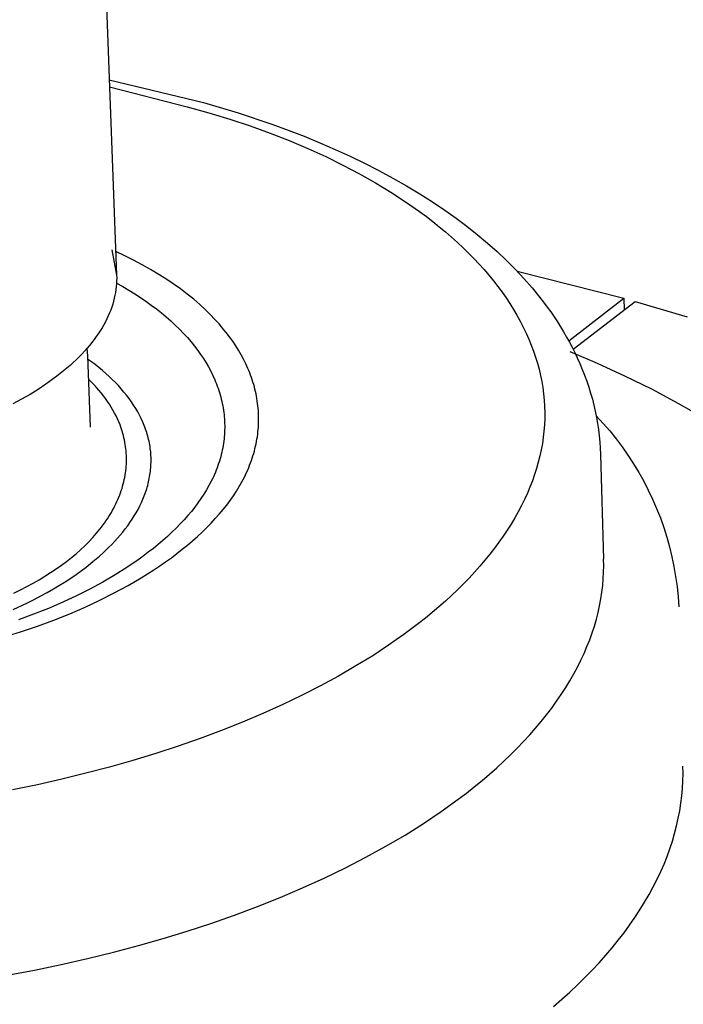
# Model space of a CAD drawing. Header units: millimetres. Extents: x 6056 to 8553, y 3739 to 5380.
# Tile 29 of 42: x 8002 to 8033, y 4948 to 4995. Entities that reach past the tile are written whole.
import ezdxf

# ---------------------------------------------------------------- set-up
doc = ezdxf.new("R2010")
doc.units = ezdxf.units.MM
doc.layers.add('Make2D$Visible$Curvas', color=7, linetype='Continuous')

msp = doc.modelspace()

# ---------------------------------------------------------------- linework, layer by layer
at = {"layer": 'Make2D$Visible$Curvas', "color": 250, "lineweight": -3, "true_color": 0x111111}
for p, q in [((8005.4, 5011.099), (8006.474, 4982.742)), ((8006.129, 4991.94), (8010.566, 4990.875)), ((8006.141, 4991.601), (8009.802, 4990.67)), ((8009.802, 4990.67), (8010.818, 4990.385)), ((8010.566, 4990.875), (8012.2, 4990.385)), ((8010.818, 4990.385), (8011.805, 4990.083)), ((8012.2, 4990.385), (8013.778, 4989.852)), ((8011.805, 4990.083), (8012.765, 4989.763)), ((8012.765, 4989.763), (8013.697, 4989.426)), ((8013.778, 4989.852), (8014.545, 4989.57)), ((8013.697, 4989.426), (8014.599, 4989.074)), ((8014.545, 4989.57), (8015.297, 4989.278)), ((8015.297, 4989.278), (8016.035, 4988.975)), ((8014.599, 4989.074), (8015.473, 4988.706)), ((8016.035, 4988.975), (8016.756, 4988.662)), ((8015.473, 4988.706), (8016.317, 4988.322)), ((8016.317, 4988.322), (8017.131, 4987.925)), ((8016.756, 4988.662), (8017.462, 4988.339)), ((8017.462, 4988.339), (8018.152, 4988.005)), ((8017.131, 4987.925), (8017.915, 4987.513)), ((8018.152, 4988.005), (8018.825, 4987.661)), ((8017.915, 4987.513), (8018.668, 4987.088)), ((8018.825, 4987.661), (8019.481, 4987.308)), ((8018.668, 4987.088), (8019.39, 4986.65)), ((8019.481, 4987.308), (8020.121, 4986.944)), ((8020.121, 4986.944), (8020.743, 4986.57)), ((8019.39, 4986.65), (8020.081, 4986.199)), ((8020.743, 4986.57), (8021.347, 4986.186)), ((8020.081, 4986.199), (8020.74, 4985.736)), ((8021.347, 4986.186), (8021.933, 4985.792)), ((8020.74, 4985.736), (8021.057, 4985.501)), ((8021.057, 4985.501), (8021.366, 4985.263)), ((8021.933, 4985.792), (8022.456, 4985.42)), ((8021.366, 4985.263), (8021.667, 4985.021)), ((8022.456, 4985.42), (8022.964, 4985.04)), ((8022.964, 4985.04), (8023.455, 4984.651)), ((8021.667, 4985.021), (8021.96, 4984.778)), ((8021.96, 4984.778), (8022.244, 4984.531)), ((8023.455, 4984.651), (8023.929, 4984.253)), ((8022.244, 4984.531), (8022.52, 4984.283)), ((8022.52, 4984.283), (8022.788, 4984.031)), ((8023.929, 4984.253), (8024.386, 4983.847)), ((8006.245, 4983.932), (8006.474, 4982.742)), ((8006.861, 4983.648), (8006.434, 4983.848)), ((8007.275, 4983.442), (8006.861, 4983.648)), ((8022.788, 4984.031), (8023.047, 4983.778)), ((8023.047, 4983.778), (8023.297, 4983.522)), ((8024.386, 4983.847), (8024.826, 4983.432)), ((8007.676, 4983.231), (8007.275, 4983.442)), ((8008.063, 4983.014), (8007.676, 4983.231)), ((8023.297, 4983.522), (8023.539, 4983.264)), ((8023.539, 4983.264), (8023.772, 4983.003)), ((8024.826, 4983.432), (8025.248, 4983.01)), ((8006.474, 4982.742), (8006.477, 4982.608)), ((8008.437, 4982.791), (8008.063, 4983.014)), ((8008.798, 4982.564), (8008.437, 4982.791)), ((8023.772, 4983.003), (8023.997, 4982.741)), ((8023.997, 4982.741), (8024.213, 4982.477)), ((8025.248, 4983.01), (8025.651, 4982.579)), ((8006.469, 4982.338), (8006.457, 4982.203)), ((8006.475, 4982.474), (8006.469, 4982.338)), ((8006.471, 4982.366), (8006.764, 4982.202)), ((8006.477, 4982.608), (8006.475, 4982.474)), ((8009.144, 4982.331), (8008.798, 4982.564)), ((8009.477, 4982.093), (8009.144, 4982.331)), ((8024.213, 4982.477), (8024.42, 4982.21)), ((8025.651, 4982.579), (8026.035, 4982.14)), ((8006.396, 4981.792), (8006.366, 4981.654)), ((8006.421, 4981.929), (8006.396, 4981.792)), ((8006.442, 4982.066), (8006.421, 4981.929)), ((8006.457, 4982.203), (8006.442, 4982.066)), ((8006.764, 4982.202), (8007.049, 4982.035)), ((8007.049, 4982.035), (8007.326, 4981.864)), ((8007.326, 4981.864), (8007.594, 4981.691)), ((8009.796, 4981.851), (8009.477, 4982.093)), ((8010.102, 4981.604), (8009.796, 4981.851)), ((8024.42, 4982.21), (8024.618, 4981.942)), ((8024.618, 4981.942), (8024.807, 4981.672)), ((8026.035, 4982.14), (8026.401, 4981.693)), ((8006.29, 4981.377), (8006.245, 4981.238)), ((8006.33, 4981.516), (8006.29, 4981.377)), ((8006.366, 4981.654), (8006.33, 4981.516)), ((8007.594, 4981.691), (8007.854, 4981.514)), ((8007.854, 4981.514), (8008.106, 4981.334)), ((8008.106, 4981.334), (8008.349, 4981.152)), ((8010.393, 4981.353), (8010.102, 4981.604)), ((8010.67, 4981.098), (8010.393, 4981.353)), ((8024.807, 4981.672), (8024.988, 4981.4)), ((8024.988, 4981.4), (8025.159, 4981.126)), ((8026.401, 4981.693), (8026.576, 4981.467)), ((8026.576, 4981.467), (8026.746, 4981.239)), ((8006.14, 4980.96), (8006.08, 4980.82)), ((8006.195, 4981.099), (8006.14, 4980.96)), ((8006.245, 4981.238), (8006.195, 4981.099)), ((8008.349, 4981.152), (8008.583, 4980.966)), ((8008.583, 4980.966), (8008.809, 4980.778)), ((8010.933, 4980.838), (8010.67, 4981.098)), ((8025.159, 4981.126), (8025.321, 4980.851)), ((8026.746, 4981.239), (8026.911, 4981.009)), ((8026.911, 4981.009), (8027.071, 4980.777)), ((8005.869, 4980.402), (8005.788, 4980.263)), ((8005.944, 4980.541), (8005.869, 4980.402)), ((8006.015, 4980.681), (8005.944, 4980.541)), ((8006.08, 4980.82), (8006.015, 4980.681)), ((8008.809, 4980.778), (8009.027, 4980.587)), ((8009.027, 4980.587), (8009.235, 4980.394)), ((8011.059, 4980.707), (8010.933, 4980.838)), ((8011.182, 4980.575), (8011.059, 4980.707)), ((8011.301, 4980.443), (8011.182, 4980.575)), ((8011.417, 4980.309), (8011.301, 4980.443)), ((8025.321, 4980.851), (8025.474, 4980.574)), ((8025.474, 4980.574), (8025.618, 4980.296)), ((8027.071, 4980.777), (8027.226, 4980.543)), ((8027.226, 4980.543), (8027.376, 4980.307)), ((8005.612, 4979.985), (8005.516, 4979.847)), ((8005.703, 4980.124), (8005.612, 4979.985)), ((8005.788, 4980.263), (8005.703, 4980.124)), ((8009.235, 4980.394), (8009.435, 4980.198)), ((8009.435, 4980.198), (8009.627, 4980)), ((8009.627, 4980), (8009.809, 4979.8)), ((8011.529, 4980.174), (8011.417, 4980.309)), ((8011.637, 4980.039), (8011.529, 4980.174)), ((8011.793, 4979.834), (8011.637, 4980.039)), ((8025.618, 4980.296), (8025.752, 4980.016)), ((8025.752, 4980.016), (8025.877, 4979.735)), ((8027.376, 4980.307), (8027.52, 4980.069)), ((8027.52, 4980.069), (8027.659, 4979.83)), ((8005.309, 4979.571), (8005.198, 4979.434)), ((8005.415, 4979.709), (8005.309, 4979.571)), ((8005.516, 4979.847), (8005.415, 4979.709)), ((8009.809, 4979.8), (8009.983, 4979.598)), ((8009.983, 4979.598), (8010.148, 4979.393)), ((8011.941, 4979.627), (8011.793, 4979.834)), ((8012.08, 4979.419), (8011.941, 4979.627)), ((8025.877, 4979.735), (8025.993, 4979.452)), ((8027.659, 4979.83), (8027.793, 4979.588)), ((8027.793, 4979.588), (8027.921, 4979.345)), ((8004.836, 4979.027), (8004.705, 4978.893)), ((8004.962, 4979.162), (8004.836, 4979.027)), ((8005.083, 4979.298), (8004.962, 4979.162)), ((8005.078, 4979.292), (8005.103, 4978.949)), ((8005.198, 4979.434), (8005.083, 4979.298)), ((8010.148, 4979.393), (8010.293, 4979.202)), ((8010.293, 4979.202), (8010.431, 4979.009)), ((8010.431, 4979.009), (8010.561, 4978.814)), ((8012.211, 4979.209), (8012.08, 4979.419)), ((8012.334, 4978.997), (8012.211, 4979.209)), ((8025.993, 4979.452), (8026.099, 4979.169)), ((8026.099, 4979.169), (8026.196, 4978.884)), ((8027.921, 4979.345), (8028.044, 4979.1)), ((8028.044, 4979.1), (8028.161, 4978.854)), ((8004.429, 4978.627), (8004.284, 4978.495)), ((8004.57, 4978.759), (8004.429, 4978.627)), ((8004.705, 4978.893), (8004.57, 4978.759)), ((8005.103, 4978.944), (8005.232, 4975.587)), ((8005.289, 4978.662), (8005.109, 4978.793)), ((8005.465, 4978.529), (8005.289, 4978.662)), ((8010.561, 4978.814), (8010.683, 4978.619)), ((8010.683, 4978.619), (8010.797, 4978.421)), ((8012.449, 4978.784), (8012.334, 4978.997)), ((8012.555, 4978.57), (8012.449, 4978.784)), ((8012.653, 4978.354), (8012.555, 4978.57)), ((8026.196, 4978.884), (8026.283, 4978.598)), ((8026.283, 4978.598), (8026.361, 4978.311)), ((8028.161, 4978.854), (8028.284, 4978.58)), ((8028.284, 4978.58), (8028.399, 4978.305)), ((8003.821, 4978.108), (8003.658, 4977.981)), ((8003.98, 4978.236), (8003.821, 4978.108)), ((8004.135, 4978.365), (8003.98, 4978.236)), ((8004.284, 4978.495), (8004.135, 4978.365)), ((8005.636, 4978.393), (8005.465, 4978.529)), ((8005.803, 4978.256), (8005.636, 4978.393)), ((8005.964, 4978.116), (8005.803, 4978.256)), ((8006.12, 4977.975), (8005.964, 4978.116)), ((8010.797, 4978.421), (8010.903, 4978.223)), ((8010.903, 4978.223), (8011.002, 4978.023)), ((8012.698, 4978.246), (8012.653, 4978.354)), ((8012.742, 4978.138), (8012.698, 4978.246)), ((8012.783, 4978.029), (8012.742, 4978.138)), ((8026.361, 4978.311), (8026.429, 4978.024)), ((8028.399, 4978.305), (8028.508, 4978.028)), ((8003.49, 4977.855), (8003.142, 4977.608)), ((8003.658, 4977.981), (8003.49, 4977.855)), ((8005.276, 4977.714), (8005.147, 4977.84)), ((8005.401, 4977.587), (8005.276, 4977.714)), ((8006.271, 4977.832), (8006.12, 4977.975)), ((8006.417, 4977.687), (8006.271, 4977.832)), ((8006.557, 4977.54), (8006.417, 4977.687)), ((8011.002, 4978.023), (8011.093, 4977.822)), ((8011.093, 4977.822), (8011.135, 4977.721)), ((8011.135, 4977.721), (8011.176, 4977.62)), ((8011.176, 4977.62), (8011.214, 4977.518)), ((8012.823, 4977.92), (8012.783, 4978.029)), ((8012.86, 4977.811), (8012.823, 4977.92)), ((8012.895, 4977.701), (8012.86, 4977.811)), ((8012.928, 4977.591), (8012.895, 4977.701)), ((8026.429, 4978.024), (8026.487, 4977.735)), ((8026.487, 4977.735), (8026.535, 4977.446)), ((8028.508, 4978.028), (8028.609, 4977.749)), ((8028.609, 4977.749), (8028.704, 4977.469)), ((8002.778, 4977.366), (8002.397, 4977.131)), ((8003.142, 4977.608), (8002.778, 4977.366)), ((8005.52, 4977.459), (8005.401, 4977.587)), ((8005.635, 4977.329), (8005.52, 4977.459)), ((8005.745, 4977.198), (8005.635, 4977.329)), ((8005.85, 4977.066), (8005.745, 4977.198)), ((8006.691, 4977.391), (8006.557, 4977.54)), ((8006.82, 4977.24), (8006.691, 4977.391)), ((8006.943, 4977.089), (8006.82, 4977.24)), ((8011.214, 4977.518), (8011.251, 4977.416)), ((8011.251, 4977.416), (8011.285, 4977.314)), ((8011.285, 4977.314), (8011.318, 4977.212)), ((8011.318, 4977.212), (8011.348, 4977.11)), ((8012.959, 4977.481), (8012.928, 4977.591)), ((8012.987, 4977.371), (8012.959, 4977.481)), ((8013.014, 4977.261), (8012.987, 4977.371)), ((8013.038, 4977.15), (8013.014, 4977.261)), ((8026.535, 4977.446), (8026.573, 4977.155)), ((8026.573, 4977.155), (8026.602, 4976.865)), ((8028.704, 4977.469), (8028.791, 4977.188)), ((8028.791, 4977.188), (8028.871, 4976.905)), ((8002.002, 4976.902), (8001.593, 4976.68)), ((8002.397, 4977.131), (8002.002, 4976.902)), ((8005.95, 4976.933), (8005.85, 4977.066)), ((8006.045, 4976.799), (8005.95, 4976.933)), ((8006.136, 4976.664), (8006.045, 4976.799)), ((8007.06, 4976.935), (8006.943, 4977.089)), ((8007.172, 4976.78), (8007.06, 4976.935)), ((8007.277, 4976.624), (8007.172, 4976.78)), ((8011.348, 4977.11), (8011.377, 4977.007)), ((8011.377, 4977.007), (8011.403, 4976.905)), ((8011.403, 4976.905), (8011.428, 4976.802)), ((8011.428, 4976.802), (8011.45, 4976.698)), ((8011.45, 4976.698), (8011.47, 4976.595)), ((8013.06, 4977.039), (8013.038, 4977.15)), ((8013.08, 4976.928), (8013.06, 4977.039)), ((8013.098, 4976.817), (8013.08, 4976.928)), ((8013.114, 4976.706), (8013.098, 4976.817)), ((8013.127, 4976.594), (8013.114, 4976.706)), ((8026.602, 4976.865), (8026.62, 4976.573)), ((8028.871, 4976.905), (8028.943, 4976.62)), ((8006.221, 4976.528), (8006.136, 4976.664)), ((8006.302, 4976.391), (8006.221, 4976.528)), ((8006.378, 4976.253), (8006.302, 4976.391)), ((8006.449, 4976.114), (8006.378, 4976.253)), ((8007.376, 4976.466), (8007.277, 4976.624)), ((8007.469, 4976.308), (8007.376, 4976.466)), ((8007.556, 4976.148), (8007.469, 4976.308)), ((8011.47, 4976.595), (8011.489, 4976.492)), ((8011.489, 4976.492), (8011.505, 4976.388)), ((8011.505, 4976.388), (8011.52, 4976.284)), ((8011.52, 4976.284), (8011.532, 4976.18)), ((8013.138, 4976.483), (8013.127, 4976.594)), ((8013.147, 4976.371), (8013.138, 4976.483)), ((8013.154, 4976.259), (8013.147, 4976.371)), ((8013.159, 4976.148), (8013.154, 4976.259)), ((8026.62, 4976.573), (8026.629, 4976.281)), ((8026.629, 4976.281), (8026.627, 4975.989)), ((8028.943, 4976.62), (8029.009, 4976.335)), ((8029.009, 4976.335), (8029.066, 4976.048)), ((8006.516, 4975.974), (8006.449, 4976.114)), ((8006.577, 4975.834), (8006.516, 4975.974)), ((8006.634, 4975.693), (8006.577, 4975.834)), ((8007.636, 4975.987), (8007.556, 4976.148)), ((8007.71, 4975.825), (8007.636, 4975.987)), ((8007.745, 4975.744), (8007.71, 4975.825)), ((8011.532, 4976.18), (8011.542, 4976.076)), ((8011.542, 4976.076), (8011.55, 4975.972)), ((8011.55, 4975.972), (8011.557, 4975.868)), ((8011.557, 4975.868), (8011.561, 4975.764)), ((8011.561, 4975.764), (8011.563, 4975.659)), ((8013.155, 4975.699), (8013.159, 4975.811)), ((8013.161, 4976.036), (8013.159, 4976.148)), ((8013.159, 4975.811), (8013.161, 4975.924)), ((8013.161, 4975.924), (8013.161, 4976.036)), ((8026.627, 4975.989), (8026.615, 4975.696)), ((8029.054, 4976.114), (8029.377, 4975.765)), ((8029.066, 4976.048), (8029.117, 4975.759)), ((8029.377, 4975.765), (8029.689, 4975.406)), ((8006.671, 4975.593), (8006.634, 4975.693)), ((8006.706, 4975.492), (8006.671, 4975.593)), ((8006.739, 4975.391), (8006.706, 4975.492)), ((8006.769, 4975.289), (8006.739, 4975.391)), ((8007.778, 4975.662), (8007.745, 4975.744)), ((8007.809, 4975.581), (8007.778, 4975.662)), ((8007.839, 4975.499), (8007.809, 4975.581)), ((8007.867, 4975.417), (8007.839, 4975.499)), ((8007.893, 4975.334), (8007.867, 4975.417)), ((8007.918, 4975.252), (8007.893, 4975.334)), ((8011.557, 4975.346), (8011.55, 4975.241)), ((8011.561, 4975.45), (8011.557, 4975.346)), ((8011.563, 4975.555), (8011.561, 4975.45)), ((8011.563, 4975.659), (8011.563, 4975.555)), ((8013.116, 4975.25), (8013.129, 4975.362)), ((8013.129, 4975.362), (8013.14, 4975.475)), ((8013.14, 4975.475), (8013.149, 4975.587)), ((8013.149, 4975.587), (8013.155, 4975.699)), ((8026.593, 4975.403), (8026.56, 4975.11)), ((8026.615, 4975.696), (8026.593, 4975.403)), ((8029.117, 4975.759), (8029.16, 4975.47)), ((8029.16, 4975.47), (8029.195, 4975.179)), ((8029.689, 4975.406), (8029.989, 4975.036)), ((8006.796, 4975.187), (8006.769, 4975.289)), ((8006.821, 4975.086), (8006.796, 4975.187)), ((8006.844, 4974.983), (8006.821, 4975.086)), ((8006.865, 4974.881), (8006.844, 4974.983)), ((8006.882, 4974.778), (8006.865, 4974.881)), ((8007.942, 4975.17), (8007.918, 4975.252)), ((8007.963, 4975.087), (8007.942, 4975.17)), ((8007.983, 4975.004), (8007.963, 4975.087)), ((8008.002, 4974.921), (8007.983, 4975.004)), ((8008.018, 4974.838), (8008.002, 4974.921)), ((8008.034, 4974.755), (8008.018, 4974.838)), ((8011.519, 4974.927), (8011.504, 4974.822)), ((8011.532, 4975.031), (8011.519, 4974.927)), ((8011.542, 4975.136), (8011.532, 4975.031)), ((8011.55, 4975.241), (8011.542, 4975.136)), ((8013.04, 4974.801), (8013.063, 4974.913)), ((8013.063, 4974.913), (8013.083, 4975.025)), ((8013.083, 4975.025), (8013.1, 4975.138)), ((8013.1, 4975.138), (8013.116, 4975.25)), ((8026.56, 4975.11), (8026.518, 4974.817)), ((8029.195, 4975.179), (8029.223, 4974.888)), ((8029.223, 4974.888), (8029.243, 4974.595)), ((8029.989, 4975.036), (8030.275, 4974.656)), ((8006.898, 4974.675), (8006.882, 4974.778)), ((8006.911, 4974.572), (8006.898, 4974.675)), ((8006.921, 4974.469), (8006.911, 4974.572)), ((8006.93, 4974.366), (8006.921, 4974.469)), ((8008.047, 4974.672), (8008.034, 4974.755)), ((8008.059, 4974.589), (8008.047, 4974.672)), ((8008.069, 4974.506), (8008.059, 4974.589)), ((8008.078, 4974.422), (8008.069, 4974.506)), ((8008.085, 4974.339), (8008.078, 4974.422)), ((8011.425, 4974.403), (8011.4, 4974.299)), ((8011.448, 4974.508), (8011.425, 4974.403)), ((8011.469, 4974.613), (8011.448, 4974.508)), ((8011.488, 4974.717), (8011.469, 4974.613)), ((8011.504, 4974.822), (8011.488, 4974.717)), ((8012.929, 4974.352), (8012.96, 4974.464)), ((8012.96, 4974.464), (8012.989, 4974.576)), ((8012.989, 4974.576), (8013.016, 4974.688)), ((8013.016, 4974.688), (8013.04, 4974.801)), ((8026.465, 4974.523), (8026.401, 4974.23)), ((8026.518, 4974.817), (8026.465, 4974.523)), ((8029.243, 4974.595), (8029.256, 4974.302)), ((8030.275, 4974.656), (8030.549, 4974.266)), ((8006.935, 4974.262), (8006.93, 4974.366)), ((8006.934, 4973.847), (8006.938, 4973.951)), ((8006.939, 4974.159), (8006.935, 4974.262)), ((8006.938, 4973.951), (8006.939, 4974.055)), ((8006.939, 4974.055), (8006.939, 4974.159)), ((8008.09, 4974.256), (8008.085, 4974.339)), ((8008.094, 4974.172), (8008.09, 4974.256)), ((8008.093, 4973.839), (8008.096, 4973.922)), ((8008.096, 4974.089), (8008.094, 4974.172)), ((8008.097, 4974.006), (8008.096, 4974.089)), ((8008.096, 4973.922), (8008.097, 4974.006)), ((8011.312, 4973.985), (8011.278, 4973.881)), ((8011.343, 4974.089), (8011.312, 4973.985)), ((8011.373, 4974.194), (8011.343, 4974.089)), ((8011.4, 4974.299), (8011.373, 4974.194)), ((8012.781, 4973.904), (8012.821, 4974.016)), ((8012.821, 4974.016), (8012.859, 4974.128)), ((8012.859, 4974.128), (8012.895, 4974.24)), ((8012.895, 4974.24), (8012.929, 4974.352)), ((8026.328, 4973.937), (8026.245, 4973.644)), ((8026.401, 4974.23), (8026.328, 4973.937)), ((8029.256, 4974.302), (8029.403, 4969.375)), ((8030.549, 4974.266), (8030.809, 4973.868)), ((8006.893, 4973.432), (8006.907, 4973.536)), ((8006.907, 4973.536), (8006.918, 4973.64)), ((8006.918, 4973.64), (8006.927, 4973.744)), ((8006.927, 4973.744), (8006.934, 4973.847)), ((8008.055, 4973.424), (8008.066, 4973.506)), ((8008.066, 4973.506), (8008.075, 4973.59)), ((8008.075, 4973.59), (8008.083, 4973.673)), ((8008.083, 4973.673), (8008.089, 4973.756)), ((8008.089, 4973.756), (8008.093, 4973.839)), ((8011.122, 4973.464), (8011.078, 4973.36)), ((8011.164, 4973.568), (8011.122, 4973.464)), ((8011.205, 4973.672), (8011.164, 4973.568)), ((8011.242, 4973.776), (8011.205, 4973.672)), ((8011.278, 4973.881), (8011.242, 4973.776)), ((8012.543, 4973.347), (8012.595, 4973.458)), ((8012.595, 4973.458), (8012.645, 4973.57)), ((8012.645, 4973.57), (8012.693, 4973.681)), ((8012.693, 4973.681), (8012.738, 4973.792)), ((8012.738, 4973.792), (8012.781, 4973.904)), ((8026.245, 4973.644), (8026.151, 4973.351)), ((8030.809, 4973.868), (8031.055, 4973.46)), ((8031.055, 4973.46), (8031.288, 4973.045)), ((8006.788, 4972.912), (8006.814, 4973.016)), ((8006.814, 4973.016), (8006.837, 4973.12)), ((8006.837, 4973.12), (8006.858, 4973.224)), ((8006.858, 4973.224), (8006.877, 4973.328)), ((8006.877, 4973.328), (8006.893, 4973.432)), ((8007.959, 4972.928), (8007.979, 4973.01)), ((8007.979, 4973.01), (8007.997, 4973.093)), ((8007.997, 4973.093), (8008.014, 4973.175)), ((8008.014, 4973.175), (8008.029, 4973.258)), ((8008.029, 4973.258), (8008.043, 4973.341)), ((8008.043, 4973.341), (8008.055, 4973.424)), ((8010.932, 4973.05), (8010.823, 4972.843)), ((8010.983, 4973.153), (8010.932, 4973.05)), ((8011.031, 4973.256), (8010.983, 4973.153)), ((8011.078, 4973.36), (8011.031, 4973.256)), ((8012.248, 4972.794), (8012.373, 4973.015)), ((8012.373, 4973.015), (8012.489, 4973.236)), ((8012.489, 4973.236), (8012.543, 4973.347)), ((8026.048, 4973.058), (8025.935, 4972.766)), ((8026.151, 4973.351), (8026.048, 4973.058)), ((8031.288, 4973.045), (8031.506, 4972.622)), ((8006.659, 4972.498), (8006.695, 4972.602)), ((8006.695, 4972.602), (8006.728, 4972.705)), ((8006.728, 4972.705), (8006.759, 4972.809)), ((8006.759, 4972.809), (8006.788, 4972.912)), ((8007.777, 4972.357), (8007.837, 4972.519)), ((8007.837, 4972.519), (8007.89, 4972.682)), ((8007.89, 4972.682), (8007.914, 4972.764)), ((8007.914, 4972.764), (8007.937, 4972.846)), ((8007.937, 4972.846), (8007.959, 4972.928)), ((8010.706, 4972.638), (8010.581, 4972.433)), ((8010.823, 4972.843), (8010.706, 4972.638)), ((8011.97, 4972.356), (8012.114, 4972.575)), ((8012.114, 4972.575), (8012.248, 4972.794)), ((8025.935, 4972.766), (8025.812, 4972.474)), ((8031.506, 4972.622), (8031.71, 4972.192)), ((8006.444, 4971.984), (8006.492, 4972.087)), ((8006.492, 4972.087), (8006.538, 4972.189)), ((8006.538, 4972.189), (8006.581, 4972.292)), ((8006.581, 4972.292), (8006.621, 4972.395)), ((8006.621, 4972.395), (8006.659, 4972.498)), ((8007.641, 4972.036), (8007.712, 4972.196)), ((8007.712, 4972.196), (8007.777, 4972.357)), ((8010.447, 4972.229), (8010.304, 4972.026)), ((8010.581, 4972.433), (8010.447, 4972.229)), ((8011.656, 4971.922), (8011.817, 4972.138)), ((8011.817, 4972.138), (8011.97, 4972.356)), ((8025.678, 4972.183), (8025.535, 4971.893)), ((8025.812, 4972.474), (8025.678, 4972.183)), ((8031.71, 4972.192), (8031.899, 4971.755)), ((8006.228, 4971.577), (8006.286, 4971.679)), ((8006.286, 4971.679), (8006.341, 4971.78)), ((8006.341, 4971.78), (8006.394, 4971.882)), ((8006.394, 4971.882), (8006.444, 4971.984)), ((8007.396, 4971.562), (8007.483, 4971.719)), ((8007.483, 4971.719), (8007.565, 4971.877)), ((8007.565, 4971.877), (8007.641, 4972.036)), ((8009.994, 4971.624), (8009.826, 4971.424)), ((8010.153, 4971.825), (8009.994, 4971.624)), ((8010.304, 4972.026), (8010.153, 4971.825)), ((8011.306, 4971.492), (8011.485, 4971.707)), ((8011.485, 4971.707), (8011.656, 4971.922)), ((8025.383, 4971.603), (8025.22, 4971.314)), ((8025.535, 4971.893), (8025.383, 4971.603)), ((8031.899, 4971.755), (8032.072, 4971.312)), ((8005.904, 4971.075), (8005.974, 4971.175)), ((8005.974, 4971.175), (8006.041, 4971.275)), ((8006.041, 4971.275), (8006.106, 4971.375)), ((8006.106, 4971.375), (8006.168, 4971.476)), ((8006.168, 4971.476), (8006.228, 4971.577)), ((8007.102, 4971.099), (8007.205, 4971.252)), ((8007.205, 4971.252), (8007.303, 4971.406)), ((8007.303, 4971.406), (8007.396, 4971.562)), ((8009.651, 4971.226), (8009.467, 4971.029)), ((8009.826, 4971.424), (8009.651, 4971.226)), ((8010.921, 4971.069), (8011.118, 4971.28)), ((8011.118, 4971.28), (8011.306, 4971.492)), ((8025.22, 4971.314), (8025.048, 4971.026)), ((8032.072, 4971.312), (8032.231, 4970.863)), ((8005.518, 4970.582), (8005.68, 4970.778)), ((8005.68, 4970.778), (8005.757, 4970.877)), ((8005.757, 4970.877), (8005.832, 4970.976)), ((8005.832, 4970.976), (8005.904, 4971.075)), ((8006.765, 4970.649), (8006.882, 4970.797)), ((8006.882, 4970.797), (8006.995, 4970.948)), ((8006.995, 4970.948), (8007.102, 4971.099)), ((8009.276, 4970.834), (8009.077, 4970.64)), ((8009.467, 4971.029), (8009.276, 4970.834)), ((8010.502, 4970.651), (8010.716, 4970.859)), ((8010.716, 4970.859), (8010.921, 4971.069)), ((8024.867, 4970.739), (8024.675, 4970.453)), ((8025.048, 4971.026), (8024.867, 4970.739)), ((8032.231, 4970.863), (8032.375, 4970.409)), ((8005.166, 4970.196), (8005.347, 4970.388)), ((8005.347, 4970.388), (8005.518, 4970.582)), ((8006.251, 4970.071), (8006.386, 4970.213)), ((8006.386, 4970.213), (8006.516, 4970.357)), ((8006.516, 4970.357), (8006.643, 4970.502)), ((8006.643, 4970.502), (8006.765, 4970.649)), ((8008.655, 4970.257), (8008.433, 4970.069)), ((8008.87, 4970.448), (8008.655, 4970.257)), ((8009.077, 4970.64), (8008.87, 4970.448)), ((8009.813, 4970.037), (8010.051, 4970.24)), ((8010.051, 4970.24), (8010.281, 4970.445)), ((8010.281, 4970.445), (8010.502, 4970.651)), ((8024.675, 4970.453), (8024.474, 4970.168)), ((8032.375, 4970.409), (8032.503, 4969.951)), ((8004.564, 4969.632), (8004.775, 4969.818)), ((8004.775, 4969.818), (8004.975, 4970.006)), ((8004.975, 4970.006), (8005.166, 4970.196)), ((8005.823, 4969.656), (8005.969, 4969.792)), ((8005.969, 4969.792), (8006.112, 4969.931)), ((8006.112, 4969.931), (8006.251, 4970.071)), ((8008.204, 4969.882), (8007.967, 4969.697)), ((8008.433, 4970.069), (8008.204, 4969.882)), ((8009.313, 4969.638), (8009.567, 4969.837)), ((8009.567, 4969.837), (8009.813, 4970.037)), ((8024.264, 4969.884), (8024.044, 4969.602)), ((8024.474, 4970.168), (8024.264, 4969.884)), ((8032.503, 4969.951), (8032.615, 4969.488)), ((8004.115, 4969.269), (8004.345, 4969.449)), ((8004.345, 4969.449), (8004.564, 4969.632)), ((8005.362, 4969.257), (8005.519, 4969.388)), ((8005.519, 4969.388), (8005.673, 4969.521)), ((8005.673, 4969.521), (8005.823, 4969.656)), ((8007.472, 4969.332), (8007.214, 4969.154)), ((8007.723, 4969.514), (8007.472, 4969.332)), ((8007.967, 4969.697), (8007.723, 4969.514)), ((8008.782, 4969.247), (8009.052, 4969.441)), ((8009.052, 4969.441), (8009.313, 4969.638)), ((8023.815, 4969.321), (8023.576, 4969.041)), ((8024.044, 4969.602), (8023.815, 4969.321)), ((8029.407, 4969.067), (8029.403, 4969.375)), ((8032.615, 4969.488), (8032.711, 4969.022)), ((8003.369, 4968.744), (8003.627, 4968.916)), ((8003.627, 4968.916), (8003.876, 4969.091)), ((8003.876, 4969.091), (8004.115, 4969.269)), ((8004.564, 4968.655), (8004.806, 4968.827)), ((8004.806, 4968.827), (8005.038, 4969.001)), ((8005.038, 4969.001), (8005.362, 4969.257)), ((8006.949, 4968.977), (8006.399, 4968.631)), ((8007.214, 4969.154), (8006.949, 4968.977)), ((8007.631, 4968.494), (8008.221, 4968.865)), ((8008.221, 4968.865), (8008.506, 4969.055)), ((8008.506, 4969.055), (8008.782, 4969.247)), ((8023.576, 4969.041), (8023.328, 4968.763)), ((8029.401, 4968.756), (8029.407, 4969.067)), ((8032.711, 4969.022), (8032.792, 4968.553)), ((8002.541, 4968.245), (8002.826, 4968.408)), ((8002.826, 4968.408), (8003.101, 4968.575)), ((8003.101, 4968.575), (8003.369, 4968.744)), ((8004.051, 4968.313), (8004.313, 4968.483)), ((8004.313, 4968.483), (8004.564, 4968.655)), ((8006.399, 4968.631), (8005.822, 4968.294)), ((8007.012, 4968.132), (8007.631, 4968.494)), ((8023.071, 4968.486), (8022.805, 4968.211)), ((8023.328, 4968.763), (8023.071, 4968.486)), ((8029.357, 4968.131), (8029.384, 4968.444)), ((8029.384, 4968.444), (8029.401, 4968.756)), ((8032.792, 4968.553), (8032.857, 4968.082)), ((8001.639, 4967.775), (8001.948, 4967.928)), ((8001.948, 4967.928), (8002.248, 4968.085)), ((8002.248, 4968.085), (8002.541, 4968.245)), ((8003.206, 4967.809), (8003.498, 4967.976)), ((8003.498, 4967.976), (8003.779, 4968.143)), ((8003.779, 4968.143), (8004.051, 4968.313)), ((8005.219, 4967.968), (8004.591, 4967.653)), ((8005.822, 4968.294), (8005.219, 4967.968)), ((8006.366, 4967.782), (8007.012, 4968.132)), ((8022.529, 4967.938), (8022.245, 4967.667)), ((8022.805, 4968.211), (8022.529, 4967.938)), ((8029.319, 4967.816), (8029.357, 4968.131)), ((8032.857, 4968.082), (8032.905, 4967.608)), ((8002.272, 4967.323), (8002.594, 4967.483)), ((8002.594, 4967.483), (8002.905, 4967.645)), ((8002.905, 4967.645), (8003.206, 4967.809)), ((8004.591, 4967.653), (8003.939, 4967.35)), ((8004.993, 4967.119), (8005.692, 4967.444)), ((8005.692, 4967.444), (8006.366, 4967.782)), ((8022.245, 4967.667), (8021.951, 4967.398)), ((8029.211, 4967.182), (8029.27, 4967.5)), ((8029.27, 4967.5), (8029.319, 4967.816)), ((8032.905, 4967.608), (8032.938, 4967.133)), ((8001.601, 4967.01), (8002.272, 4967.323)), ((8003.264, 4967.059), (8002.567, 4966.782)), ((8003.939, 4967.35), (8003.264, 4967.059)), ((8004.268, 4966.806), (8004.993, 4967.119)), ((8021.648, 4967.13), (8021.337, 4966.865)), ((8021.951, 4967.398), (8021.648, 4967.13)), ((8029.14, 4966.864), (8029.211, 4967.182)), ((8002.567, 4966.782), (8001.848, 4966.517)), ((8002.748, 4966.224), (8003.519, 4966.508)), ((8003.519, 4966.508), (8004.268, 4966.806)), ((8021.016, 4966.602), (8020.687, 4966.342)), ((8021.337, 4966.865), (8021.016, 4966.602)), ((8028.966, 4966.224), (8029.059, 4966.544)), ((8029.059, 4966.544), (8029.14, 4966.864)), ((8001.954, 4965.954), (8002.748, 4966.224)), ((8020.687, 4966.342), (8020.001, 4965.827)), ((8028.862, 4965.903), (8028.966, 4966.224)), ((8001.141, 4965.699), (8001.954, 4965.954)), ((8020.001, 4965.827), (8019.282, 4965.323)), ((8028.619, 4965.259), (8028.746, 4965.581)), ((8028.746, 4965.581), (8028.862, 4965.903)), ((8019.282, 4965.323), (8018.529, 4964.829)), ((8028.481, 4964.937), (8028.619, 4965.259)), ((8018.529, 4964.829), (8017.743, 4964.346)), ((8028.331, 4964.615), (8028.481, 4964.937)), ((8017.743, 4964.346), (8016.926, 4963.874)), ((8027.997, 4963.97), (8028.17, 4964.292)), ((8028.17, 4964.292), (8028.331, 4964.615)), ((8016.926, 4963.874), (8016.079, 4963.414)), ((8027.812, 4963.648), (8027.997, 4963.97)), ((8016.079, 4963.414), (8015.202, 4962.967)), ((8027.408, 4963.006), (8027.616, 4963.327)), ((8027.616, 4963.327), (8027.812, 4963.648)), ((8015.202, 4962.967), (8014.297, 4962.533)), ((8027.189, 4962.686), (8027.408, 4963.006)), ((8014.297, 4962.533), (8013.364, 4962.112)), ((8026.716, 4962.048), (8026.958, 4962.366)), ((8026.958, 4962.366), (8027.189, 4962.686)), ((8013.364, 4962.112), (8012.404, 4961.705)), ((8026.462, 4961.731), (8026.716, 4962.048)), ((8012.404, 4961.705), (8011.419, 4961.313)), ((8025.921, 4961.101), (8026.197, 4961.415)), ((8026.197, 4961.415), (8026.462, 4961.731)), ((8010.41, 4960.936), (8009.377, 4960.575)), ((8011.419, 4961.313), (8010.41, 4960.936)), ((8025.633, 4960.788), (8025.921, 4961.101)), ((8009.377, 4960.575), (8008.321, 4960.229)), ((8025.024, 4960.169), (8025.334, 4960.478)), ((8025.334, 4960.478), (8025.633, 4960.788)), ((8008.321, 4960.229), (8007.244, 4959.9)), ((8024.703, 4959.862), (8025.024, 4960.169)), ((8006.147, 4959.589), (8005.03, 4959.295)), ((8007.244, 4959.9), (8006.147, 4959.589)), ((8024.03, 4959.255), (8024.372, 4959.557)), ((8024.372, 4959.557), (8024.703, 4959.862)), ((8005.03, 4959.295), (8003.895, 4959.019)), ((8023.677, 4958.955), (8024.03, 4959.255)), ((8002.743, 4958.76), (8001.576, 4958.52)), ((8003.895, 4959.019), (8002.743, 4958.76)), ((8022.94, 4958.363), (8023.314, 4958.658)), ((8023.314, 4958.658), (8023.677, 4958.955)), ((8022.557, 4958.072), (8022.94, 4958.363)), ((8021.76, 4957.498), (8022.557, 4958.072)), ((8020.926, 4956.938), (8021.76, 4957.498)), ((8020.055, 4956.391), (8020.926, 4956.938)), ((8019.15, 4955.86), (8020.055, 4956.391)), ((8018.213, 4955.344), (8019.15, 4955.86)), ((8017.245, 4954.845), (8018.213, 4955.344)), ((8016.248, 4954.363), (8017.245, 4954.845)), ((8015.226, 4953.899), (8016.248, 4954.363)), ((8014.179, 4953.454), (8015.226, 4953.899)), ((8013.11, 4953.028), (8014.179, 4953.454)), ((8010.916, 4952.233), (8012.021, 4952.621)), ((8012.021, 4952.621), (8013.11, 4953.028)), ((8009.795, 4951.866), (8010.916, 4952.233)), ((8008.661, 4951.519), (8009.795, 4951.866)), ((8007.507, 4951.189), (8008.661, 4951.519)), ((8005.11, 4950.576), (8006.323, 4950.875)), ((8006.323, 4950.875), (8007.507, 4951.189)), ((8002.607, 4950.032), (8003.871, 4950.295)), ((8003.871, 4950.295), (8005.11, 4950.576)), ((8001.32, 4949.787), (8002.607, 4950.032))]:
    msp.add_line(p, q, dxfattribs=at)
at = {"layer": 'Make2D$Visible$Curvas', "color": 29, "lineweight": -3, "true_color": 0x4d342b}
for p, q in [((8025.327, 4982.931), (8030.347, 4981.652)), ((8027.766, 4979.645), (8030.347, 4981.652)), ((8027.963, 4979.265), (8030.889, 4981.498)), ((8030.347, 4981.652), (8030.363, 4981.097)), ((8030.889, 4981.498), (8033.342, 4980.775)), ((8027.806, 4979.141), (8029.104, 4978.594)), ((8029.104, 4978.594), (8030.386, 4978.007)), ((8030.386, 4978.007), (8031.649, 4977.383)), ((8031.649, 4977.383), (8032.892, 4976.72)), ((8032.892, 4976.72), (8034.115, 4976.02)), ((8033.14, 4959.281), (8033.136, 4959.625)), ((8033.132, 4958.935), (8033.14, 4959.281)), ((8033.113, 4958.586), (8033.132, 4958.935)), ((8033.039, 4957.884), (8033.082, 4958.236)), ((8033.082, 4958.236), (8033.113, 4958.586)), ((8032.983, 4957.531), (8033.039, 4957.884)), ((8032.916, 4957.176), (8032.983, 4957.531)), ((8032.743, 4956.463), (8032.836, 4956.82)), ((8032.836, 4956.82), (8032.916, 4957.176)), ((8032.638, 4956.105), (8032.743, 4956.463)), ((8032.52, 4955.746), (8032.638, 4956.105)), ((8032.245, 4955.026), (8032.389, 4955.386)), ((8032.389, 4955.386), (8032.52, 4955.746)), ((8032.089, 4954.666), (8032.245, 4955.026)), ((8031.919, 4954.306), (8032.089, 4954.666)), ((8031.736, 4953.945), (8031.919, 4954.306)), ((8031.331, 4953.225), (8031.54, 4953.585)), ((8031.54, 4953.585), (8031.736, 4953.945)), ((8031.109, 4952.866), (8031.331, 4953.225)), ((8030.874, 4952.507), (8031.109, 4952.866)), ((8030.364, 4951.792), (8030.625, 4952.149)), ((8030.625, 4952.149), (8030.874, 4952.507)), ((8030.09, 4951.437), (8030.364, 4951.792)), ((8029.802, 4951.082), (8030.09, 4951.437)), ((8029.502, 4950.73), (8029.802, 4951.082)), ((8028.863, 4950.03), (8029.189, 4950.379)), ((8029.189, 4950.379), (8029.502, 4950.73)), ((8028.525, 4949.683), (8028.863, 4950.03)), ((8028.174, 4949.338), (8028.525, 4949.683)), ((8027.435, 4948.657), (8027.811, 4948.996)), ((8027.811, 4948.996), (8028.174, 4949.338)), ((8027.048, 4948.32), (8027.435, 4948.657))]:
    msp.add_line(p, q, dxfattribs=at)

doc.saveas('drawing.dxf')
